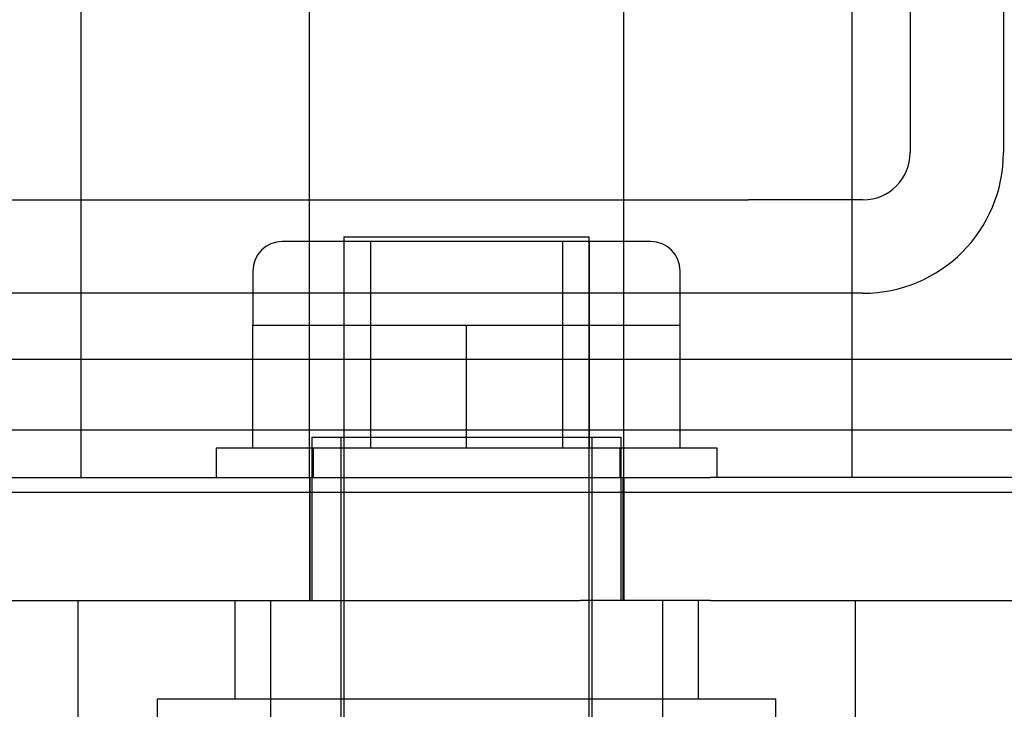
# Model space of a CAD drawing. Header units: inches. Extents: x 1 to 240, y -1 to 159.
# Tile 59 of 111: x 78.911 to 79.913, y 138.264 to 138.965. Entities that reach past the tile are written whole.
import ezdxf
from ezdxf.lldxf.tags import DXFTag

# ---------------------------------------------------------------- set-up
doc = ezdxf.new("R2010")
doc.units = ezdxf.units.IN
doc.header["$MEASUREMENT"] = 0
for name, color, linetype in [('COM43543', 7, 'Continuous'), ('COM55891', 7, 'Continuous'), ('COM56175', 7, 'Continuous'), ('COM70657-14', 7, 'Continuous'), ('Default', 7, 'Continuous'), ('HAN13060', 7, 'Continuous'), ('LOC13320', 7, 'Continuous'), ('NTS16699', 7, 'Continuous'), ('SPC87323', 7, 'Continuous'), ('STD21879', 7, 'Continuous'), ('WAM30029', 7, 'Continuous')]:
    doc.layers.add(name, color=color, linetype=linetype)
tags = doc.linetypes.add('HIDDEN2', pattern=[0.1875, 0.125, -0.0625]).pattern_tags.tags
tags[6:7] = [DXFTag(74, 4), DXFTag(75, 0), DXFTag(340, '0'), DXFTag(46, 0.0), DXFTag(50, 0.0), DXFTag(44, 0.0), DXFTag(45, 0.0)]
tags[4:5] = [DXFTag(74, 4), DXFTag(75, 0), DXFTag(340, '0'), DXFTag(46, 0.0), DXFTag(50, 0.0), DXFTag(44, 0.0), DXFTag(45, 0.0)]

# ---------------------------------------------------------------- blocks, each defined once
blk = doc.blocks.new('SE4')
at = {"layer": 'COM43543', "color": 7, "linetype": 'HIDDEN2'}
blk.add_line((82.9288, 138.6197), (51.872, 138.6197), dxfattribs=at)
at = {"layer": 'COM43543', "color": 7, "linetype": 'Continuous'}
blk.add_line((82.9288, 138.5477), (51.872, 138.5477), dxfattribs=at)
at = {"layer": 'COM55891', "color": 7, "linetype": 'HIDDEN2'}
for p, q in [((79.8173, 140.187), (79.8173, 138.83)), ((79.9123, 140.187), (79.9123, 138.83)), ((78.8725, 138.782), (79.4761, 138.782)), ((79.4761, 138.782), (79.6529, 138.782)), ((79.7693, 138.782), (79.6529, 138.782)), ((79.4761, 138.687), (78.8725, 138.687)), ((79.6529, 138.687), (79.4761, 138.687)), ((79.7693, 138.687), (79.6529, 138.687))]:
    blk.add_line(p, q, dxfattribs=at)
for radius in [0.048, 0.143]:
    blk.add_arc((79.7693, 138.83), radius, 270, 0, dxfattribs=at)
at = {"layer": 'COM56175', "color": 7, "linetype": 'HIDDEN2'}
for p, q in [((78.3263, 138.4995), (79.1931, 138.4995)), ((79.1931, 138.4995), (79.444, 138.4995)), ((79.2062, 138.3745), (79.2062, 138.4995)), ((79.2067, 138.3745), (79.2067, 138.4995)), ((79.444, 138.4995), (79.4815, 138.4995)), ((79.4815, 138.4995), (79.614, 138.4995)), ((79.5252, 138.3745), (79.5252, 138.4995)), ((80.0027, 138.4995), (79.614, 138.4995)), ((78.3252, 138.3745), (79.1931, 138.3745)), ((79.1931, 138.3745), (79.444, 138.3745)), ((79.444, 138.3745), (79.4815, 138.3745)), ((79.614, 138.3745), (79.4815, 138.3745)), ((79.614, 138.3745), (80.0027, 138.3745))]:
    blk.add_line(p, q, dxfattribs=at)
at = {"layer": 'COM70657-14', "color": 7, "linetype": 'Continuous'}
blk.add_line((52.7508, 138.4845), (80.7316, 138.4845), dxfattribs=at)
at = {"layer": 'HAN13060', "color": 7, "linetype": 'HIDDEN2'}
for p, q in [((79.2057, 138.4995), (79.2057, 138.3745)), ((79.5257, 138.4995), (79.5257, 138.3745)), ((78.9702, 138.3745), (78.9702, 137.6725)), ((79.1661, 138.3745), (79.1661, 137.6725)), ((79.5653, 138.3745), (79.5653, 137.6725)), ((79.7612, 138.3745), (79.7612, 137.6725))]:
    blk.add_line(p, q, dxfattribs=at)
at = {"layer": 'LOC13320', "color": 7, "linetype": 'HIDDEN2'}
for p, q in [((79.2082, 138.5405), (79.5232, 138.5405)), ((79.2082, 138.5405), (79.2082, 138.3745)), ((79.2377, 138.5405), (79.2377, 137.8235)), ((79.4937, 137.8235), (79.4937, 138.5405)), ((79.5232, 138.3745), (79.5232, 138.5405)), ((79.1297, 138.3745), (79.1297, 138.2745)), ((79.6017, 138.2745), (79.6017, 138.3745)), ((79.0507, 138.2745), (79.6807, 138.2745)), ((79.0507, 138.2745), (79.0507, 137.7445)), ((79.6807, 137.7445), (79.6807, 138.2745))]:
    blk.add_line(p, q, dxfattribs=at)
at = {"layer": 'NTS16699', "color": 7, "linetype": 'HIDDEN2'}
for p, q in [((79.5532, 138.7395), (79.1782, 138.7395)), ((79.2407, 138.7395), (79.2407, 138.5295)), ((79.2678, 138.7395), (79.2678, 138.5295)), ((79.4637, 138.5295), (79.4637, 138.7395)), ((79.4907, 138.7395), (79.4907, 138.5295)), ((79.1482, 138.7095), (79.1482, 138.6545)), ((79.5832, 138.6545), (79.5832, 138.7095)), ((79.1482, 138.6545), (79.257, 138.6545)), ((79.1482, 138.5295), (79.1482, 138.6545)), ((79.257, 138.6545), (79.3657, 138.6545)), ((79.3657, 138.6545), (79.4745, 138.6545)), ((79.3657, 138.5295), (79.3657, 138.6545)), ((79.4745, 138.6545), (79.5832, 138.6545)), ((79.5832, 138.5295), (79.5832, 138.6545))]:
    blk.add_line(p, q, dxfattribs=at)
for centre, start, end in [((79.1782, 138.7095), 90, 180), ((79.5532, 138.7095), 0, 90)]:
    blk.add_arc(centre, 0.03, start, end, dxfattribs=at)
at = {"layer": 'SPC87323', "color": 7, "linetype": 'HIDDEN2'}
for p, q in [((79.2057, 138.4995), (79.2057, 139.5295)), ((79.5257, 138.4995), (79.5257, 139.5295)), ((78.9732, 139.4045), (78.9732, 138.4995)), ((79.7582, 138.4995), (79.7582, 139.4045))]:
    blk.add_line(p, q, dxfattribs=at)
at = {"layer": 'STD21879', "color": 7, "linetype": 'HIDDEN2'}
for p, q in [((79.2407, 138.7445), (79.4907, 138.7445)), ((79.2407, 138.7445), (79.2407, 137.7758)), ((79.4907, 137.7758), (79.4907, 138.7445))]:
    blk.add_line(p, q, dxfattribs=at)
at = {"layer": 'WAM30029', "color": 7, "linetype": 'HIDDEN2'}
for p, q in [((79.6207, 138.5295), (79.1107, 138.5295)), ((79.1107, 138.5295), (79.1107, 138.4995)), ((79.2095, 138.5295), (79.2095, 138.4995)), ((79.522, 138.4995), (79.522, 138.5295)), ((79.6207, 138.4995), (79.6207, 138.5295))]:
    blk.add_line(p, q, dxfattribs=at)

msp = doc.modelspace()

# ---------------------------------------------------------------- block references
at = {"layer": 'Default'}
msp.add_blockref('SE4', (0, 0), dxfattribs=at)

doc.saveas('drawing.dxf')
